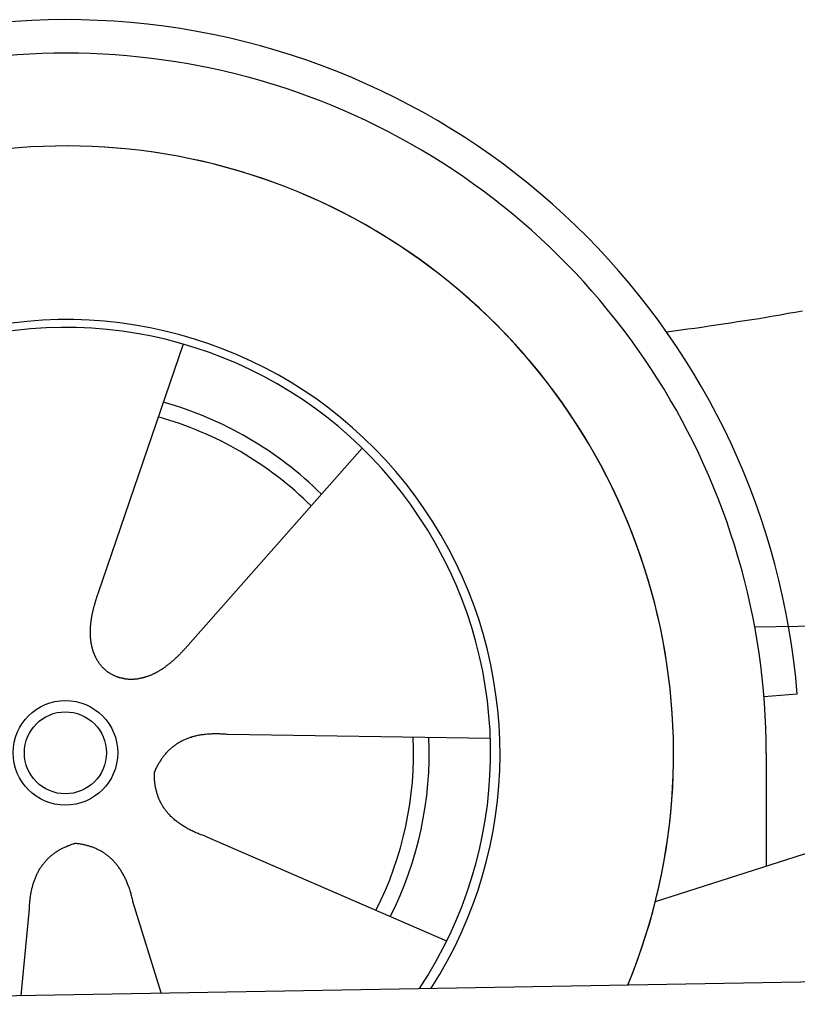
# Model space of a CAD drawing. Extents: x 562 to 7231, y 5567 to 12226.
# Tile 46 of 54: x 4734 to 5182, y 10379 to 10946. Entities that reach past the tile are written whole.
import ezdxf

# ---------------------------------------------------------------- set-up
doc = ezdxf.new("R2010")
doc.units = 0
doc.layers.get('0').update_dxf_attribs({"linetype": 'CONTINUOUS'})
doc.layers.add('CAR', color=10, linetype='CONTINUOUS')

msp = doc.modelspace()

# ---------------------------------------------------------------- linework, layer by layer
msp.add_line((4651.048, 10383.011), (6015.84, 10406.834))
at = {"layer": 'CAR'}
for p, q in [((4828.47, 10759.613), (4779.488, 10616.336)), ((4931.642, 10699.639), (4831.379, 10586.172)), ((5737.738, 10642.332), (5100.506, 10438.378)), ((5157.779, 10596.832), (5615.189, 10603.109)), ((5182.366, 10557.947), (5163.14, 10556.383)), ((5005.498, 10532.427), (4854.098, 10534.736)), ((5164.468, 10523.899), (5164.504, 10458.862)), ((4980.342, 10415.771), (4841.446, 10476.064)), ((4815.779, 10385.887), (4799.548, 10438.562)), ((4735.246, 10384.481), (4739.837, 10432.465))]:
    msp.add_line(p, q, dxfattribs=at)
for points in [[(5185.27, 10778.5, 0), (5181.09, 10777.8, 0), (5176.92, 10777.1, 0), (5172.76, 10776.3, 0), (5168.6, 10775.6, 0), (5164.45, 10774.9, 0), (5160.31, 10774.2, 0), (5156.18, 10773.6, 0), (5152.05, 10772.9, 0), (5147.93, 10772.3, 0), (5143.81, 10771.6, 0), (5139.7, 10771, 0), (5135.6, 10770.4, 0), (5131.51, 10769.8, 0), (5127.42, 10769.2, 0), (5123.34, 10768.6, 0), (5119.26, 10768.1, 0), (5115.2, 10767.5, 0), (5111.14, 10767, 0), (5107.08, 10766.5, 0)], [(4779.49, 10616.3, 0), (4779.38, 10616, 0), (4779.27, 10615.7, 0), (4779.16, 10615.4, 0), (4779.06, 10615.1, 0), (4778.95, 10614.7, 0), (4778.84, 10614.4, 0), (4778.74, 10614.1, 0), (4778.63, 10613.8, 0), (4778.53, 10613.4, 0), (4778.42, 10613.1, 0), (4778.32, 10612.8, 0), (4778.22, 10612.5, 0), (4778.12, 10612.2, 0), (4778.02, 10611.8, 0), (4777.92, 10611.5, 0), (4777.82, 10611.2, 0), (4777.72, 10610.8, 0), (4777.62, 10610.5, 0), (4777.53, 10610.2, 0), (4777.43, 10609.9, 0), (4777.34, 10609.5, 0), (4777.25, 10609.2, 0), (4777.16, 10608.9, 0), (4777.07, 10608.5, 0), (4776.98, 10608.2, 0), (4776.89, 10607.9, 0), (4776.8, 10607.5, 0), (4776.72, 10607.2, 0), (4776.64, 10606.9, 0), (4776.55, 10606.5, 0), (4776.47, 10606.2, 0), (4776.4, 10605.9, 0), (4776.32, 10605.5, 0), (4776.24, 10605.2, 0), (4776.17, 10604.9, 0), (4776.1, 10604.5, 0), (4776.03, 10604.2, 0), (4775.96, 10603.9, 0), (4775.89, 10603.5, 0), (4775.83, 10603.2, 0), (4775.76, 10602.9, 0), (4775.7, 10602.5, 0), (4775.64, 10602.2, 0), (4775.59, 10601.9, 0), (4775.53, 10601.5, 0), (4775.48, 10601.2, 0), (4775.43, 10600.9, 0), (4775.38, 10600.5, 0), (4775.33, 10600.2, 0), (4775.28, 10599.9, 0), (4775.24, 10599.5, 0), (4775.2, 10599.2, 0), (4775.16, 10598.9, 0), (4775.12, 10598.5, 0), (4775.09, 10598.2, 0), (4775.06, 10597.9, 0), (4775.03, 10597.5, 0), (4775, 10597.2, 0), (4774.98, 10596.9, 0), (4774.95, 10596.5, 0), (4774.93, 10596.2, 0), (4774.92, 10595.9, 0), (4774.9, 10595.5, 0), (4774.89, 10595.2, 0), (4774.88, 10594.9, 0), (4774.87, 10594.5, 0), (4774.86, 10594.2, 0), (4774.86, 10593.9, 0), (4774.86, 10593.5, 0), (4774.86, 10593.2, 0), (4774.87, 10592.9, 0), (4774.87, 10592.6, 0), (4774.88, 10592.2, 0), (4774.9, 10591.9, 0), (4774.91, 10591.6, 0), (4774.93, 10591.3, 0), (4774.95, 10590.9, 0), (4774.98, 10590.6, 0), (4775, 10590.3, 0), (4775.03, 10590, 0), (4775.06, 10589.6, 0), (4775.1, 10589.3, 0), (4775.14, 10589, 0), (4775.18, 10588.7, 0), (4775.22, 10588.4, 0), (4775.27, 10588, 0), (4775.32, 10587.7, 0), (4775.37, 10587.4, 0), (4775.43, 10587.1, 0), (4775.48, 10586.8, 0), (4775.54, 10586.5, 0), (4775.61, 10586.2, 0), (4775.68, 10585.9, 0), (4775.75, 10585.5, 0), (4775.82, 10585.2, 0), (4775.89, 10584.9, 0), (4775.97, 10584.6, 0), (4776.06, 10584.3, 0), (4776.14, 10584, 0), (4776.23, 10583.7, 0), (4776.32, 10583.4, 0), (4776.41, 10583.1, 0), (4776.51, 10582.8, 0), (4776.61, 10582.5, 0), (4776.72, 10582.2, 0), (4776.82, 10581.9, 0), (4776.93, 10581.7, 0), (4777.05, 10581.4, 0), (4777.16, 10581.1, 0), (4777.28, 10580.8, 0), (4777.4, 10580.5, 0), (4777.53, 10580.2, 0), (4777.66, 10579.9, 0), (4777.79, 10579.7, 0), (4777.92, 10579.4, 0), (4778.06, 10579.1, 0), (4778.2, 10578.8, 0), (4778.35, 10578.6, 0), (4778.5, 10578.3, 0), (4778.65, 10578, 0), (4778.8, 10577.8, 0), (4778.96, 10577.5, 0), (4779.12, 10577.2, 0), (4779.28, 10577, 0), (4779.45, 10576.7, 0), (4779.62, 10576.5, 0), (4779.79, 10576.2, 0), (4779.97, 10576, 0), (4780.15, 10575.7, 0), (4780.33, 10575.5, 0), (4780.52, 10575.2, 0), (4780.71, 10575, 0), (4780.9, 10574.8, 0), (4781.09, 10574.5, 0), (4781.29, 10574.3, 0), (4781.49, 10574.1, 0), (4781.7, 10573.8, 0), (4781.91, 10573.6, 0), (4782.12, 10573.4, 0), (4782.33, 10573.2, 0), (4782.55, 10572.9, 0), (4782.77, 10572.7, 0), (4783, 10572.5, 0), (4783.22, 10572.3, 0), (4783.45, 10572.1, 0), (4783.69, 10571.9, 0), (4783.92, 10571.7, 0), (4784.16, 10571.5, 0), (4784.41, 10571.3, 0), (4784.65, 10571.1, 0), (4784.9, 10570.9, 0), (4785.15, 10570.7, 0), (4785.41, 10570.6, 0), (4785.67, 10570.4, 0), (4785.93, 10570.2, 0), (4786.19, 10570, 0), (4786.46, 10569.9, 0), (4786.73, 10569.7, 0), (4787, 10569.5, 0)], [(4831.38, 10586.2, 0), (4831.16, 10585.9, 0), (4830.93, 10585.7, 0), (4830.71, 10585.4, 0), (4830.48, 10585.2, 0), (4830.26, 10584.9, 0), (4830.03, 10584.7, 0), (4829.8, 10584.4, 0), (4829.58, 10584.2, 0), (4829.35, 10583.9, 0), (4829.12, 10583.7, 0), (4828.89, 10583.4, 0), (4828.65, 10583.2, 0), (4828.42, 10582.9, 0), (4828.19, 10582.7, 0), (4827.95, 10582.4, 0), (4827.72, 10582.2, 0), (4827.48, 10581.9, 0), (4827.24, 10581.7, 0), (4827.01, 10581.4, 0), (4826.77, 10581.2, 0), (4826.53, 10580.9, 0), (4826.29, 10580.7, 0), (4826.04, 10580.4, 0), (4825.8, 10580.2, 0), (4825.56, 10580, 0), (4825.31, 10579.7, 0), (4825.07, 10579.5, 0), (4824.82, 10579.3, 0), (4824.57, 10579, 0), (4824.32, 10578.8, 0), (4824.07, 10578.5, 0), (4823.82, 10578.3, 0), (4823.57, 10578.1, 0), (4823.32, 10577.8, 0), (4823.07, 10577.6, 0), (4822.81, 10577.4, 0), (4822.55, 10577.2, 0), (4822.3, 10576.9, 0), (4822.04, 10576.7, 0), (4821.78, 10576.5, 0), (4821.52, 10576.3, 0), (4821.26, 10576.1, 0), (4821, 10575.8, 0), (4820.74, 10575.6, 0), (4820.47, 10575.4, 0), (4820.21, 10575.2, 0), (4819.94, 10575, 0), (4819.68, 10574.8, 0), (4819.41, 10574.6, 0), (4819.14, 10574.4, 0), (4818.87, 10574.2, 0), (4818.6, 10574, 0), (4818.33, 10573.8, 0), (4818.06, 10573.6, 0), (4817.78, 10573.4, 0), (4817.51, 10573.2, 0), (4817.23, 10573, 0), (4816.96, 10572.8, 0), (4816.68, 10572.6, 0), (4816.4, 10572.4, 0), (4816.12, 10572.2, 0), (4815.84, 10572.1, 0), (4815.56, 10571.9, 0), (4815.28, 10571.7, 0), (4815, 10571.5, 0), (4814.72, 10571.4, 0), (4814.43, 10571.2, 0), (4814.15, 10571, 0), (4813.86, 10570.9, 0), (4813.57, 10570.7, 0), (4813.29, 10570.6, 0), (4813, 10570.4, 0), (4812.71, 10570.2, 0), (4812.42, 10570.1, 0), (4812.13, 10569.9, 0), (4811.84, 10569.8, 0), (4811.54, 10569.7, 0), (4811.25, 10569.5, 0), (4810.96, 10569.4, 0), (4810.66, 10569.2, 0), (4810.37, 10569.1, 0), (4810.07, 10569, 0), (4809.78, 10568.9, 0), (4809.48, 10568.7, 0), (4809.18, 10568.6, 0), (4808.88, 10568.5, 0), (4808.58, 10568.4, 0), (4808.28, 10568.3, 0), (4807.98, 10568.2, 0), (4807.68, 10568.1, 0), (4807.38, 10568, 0), (4807.08, 10567.9, 0), (4806.78, 10567.8, 0), (4806.48, 10567.7, 0), (4806.17, 10567.6, 0), (4805.87, 10567.5, 0), (4805.57, 10567.4, 0), (4805.26, 10567.3, 0), (4804.96, 10567.3, 0), (4804.65, 10567.2, 0), (4804.35, 10567.1, 0), (4804.04, 10567.1, 0), (4803.73, 10567, 0), (4803.43, 10566.9, 0), (4803.12, 10566.9, 0), (4802.82, 10566.8, 0), (4802.51, 10566.8, 0), (4802.2, 10566.7, 0), (4801.9, 10566.7, 0), (4801.59, 10566.7, 0), (4801.28, 10566.6, 0), (4800.97, 10566.6, 0), (4800.67, 10566.6, 0), (4800.36, 10566.6, 0), (4800.05, 10566.5, 0), (4799.74, 10566.5, 0), (4799.44, 10566.5, 0), (4799.13, 10566.5, 0), (4798.82, 10566.5, 0), (4798.52, 10566.5, 0), (4798.21, 10566.5, 0), (4797.9, 10566.5, 0), (4797.6, 10566.5, 0), (4797.29, 10566.5, 0), (4796.98, 10566.5, 0), (4796.68, 10566.6, 0), (4796.37, 10566.6, 0), (4796.07, 10566.6, 0), (4795.76, 10566.6, 0), (4795.46, 10566.7, 0), (4795.16, 10566.7, 0), (4794.85, 10566.8, 0), (4794.55, 10566.8, 0), (4794.25, 10566.9, 0), (4793.95, 10566.9, 0), (4793.65, 10567, 0), (4793.35, 10567.1, 0), (4793.05, 10567.1, 0), (4792.75, 10567.2, 0), (4792.45, 10567.3, 0), (4792.16, 10567.4, 0), (4791.86, 10567.4, 0), (4791.57, 10567.5, 0), (4791.27, 10567.6, 0), (4790.98, 10567.7, 0), (4790.69, 10567.8, 0), (4790.4, 10567.9, 0), (4790.11, 10568, 0), (4789.82, 10568.2, 0), (4789.53, 10568.3, 0), (4789.24, 10568.4, 0), (4788.96, 10568.5, 0), (4788.68, 10568.7, 0), (4788.39, 10568.8, 0), (4788.11, 10568.9, 0), (4787.83, 10569.1, 0), (4787.55, 10569.2, 0), (4787.28, 10569.4, 0), (4787, 10569.5, 0)], [(4854.1, 10534.7, 0), (4853.43, 10534.8, 0), (4852.77, 10534.9, 0), (4852.11, 10534.9, 0), (4851.46, 10535, 0), (4850.81, 10535, 0), (4850.17, 10535, 0), (4849.53, 10535.1, 0), (4848.89, 10535.1, 0), (4848.26, 10535.1, 0), (4847.64, 10535.1, 0), (4847.02, 10535.1, 0), (4846.4, 10535.1, 0), (4845.79, 10535.1, 0), (4845.19, 10535.1, 0), (4844.59, 10535, 0), (4843.99, 10535, 0), (4843.4, 10535, 0), (4842.81, 10534.9, 0), (4842.23, 10534.9, 0), (4841.65, 10534.8, 0), (4841.08, 10534.8, 0), (4840.52, 10534.7, 0), (4839.95, 10534.6, 0), (4839.39, 10534.6, 0), (4838.84, 10534.5, 0), (4838.29, 10534.4, 0), (4837.75, 10534.3, 0), (4837.21, 10534.2, 0), (4836.68, 10534.1, 0), (4836.15, 10534, 0), (4835.62, 10533.8, 0), (4835.1, 10533.7, 0), (4834.59, 10533.6, 0), (4834.08, 10533.4, 0), (4833.57, 10533.3, 0), (4833.07, 10533.1, 0), (4832.57, 10533, 0), (4832.08, 10532.8, 0), (4831.59, 10532.6, 0), (4831.11, 10532.5, 0), (4830.63, 10532.3, 0), (4830.16, 10532.1, 0), (4829.69, 10531.9, 0), (4829.23, 10531.7, 0), (4828.77, 10531.5, 0), (4828.32, 10531.3, 0), (4827.87, 10531, 0), (4827.43, 10530.8, 0), (4826.99, 10530.6, 0), (4826.55, 10530.3, 0), (4826.12, 10530.1, 0), (4825.7, 10529.8, 0), (4825.28, 10529.6, 0), (4824.86, 10529.3, 0), (4824.45, 10529, 0), (4824.05, 10528.8, 0), (4823.64, 10528.5, 0), (4823.25, 10528.2, 0), (4822.86, 10527.9, 0), (4822.47, 10527.6, 0), (4822.09, 10527.3, 0), (4821.71, 10527, 0), (4821.34, 10526.7, 0), (4820.97, 10526.3, 0), (4820.61, 10526, 0), (4820.25, 10525.7, 0), (4819.89, 10525.3, 0), (4819.54, 10525, 0), (4819.2, 10524.6, 0), (4818.86, 10524.2, 0), (4818.53, 10523.9, 0), (4818.2, 10523.5, 0), (4817.87, 10523.1, 0), (4817.55, 10522.7, 0), (4817.23, 10522.3, 0), (4816.92, 10521.9, 0), (4816.62, 10521.5, 0), (4816.32, 10521.1, 0), (4816.02, 10520.7, 0), (4815.73, 10520.3, 0), (4815.44, 10519.8, 0), (4815.16, 10519.4, 0), (4814.88, 10518.9, 0), (4814.61, 10518.5, 0), (4814.34, 10518, 0), (4814.08, 10517.6, 0), (4813.82, 10517.1, 0), (4813.56, 10516.6, 0), (4813.31, 10516.1, 0), (4813.07, 10515.7, 0), (4812.83, 10515.2, 0), (4812.59, 10514.7, 0), (4812.36, 10514.2, 0), (4812.14, 10513.7, 0), (4811.92, 10513.1, 0)], [(4841.45, 10476.1, 0), (4840.81, 10476.3, 0), (4840.18, 10476.5, 0), (4839.56, 10476.7, 0), (4838.95, 10477, 0), (4838.34, 10477.2, 0), (4837.74, 10477.4, 0), (4837.15, 10477.7, 0), (4836.56, 10477.9, 0), (4835.99, 10478.1, 0), (4835.41, 10478.4, 0), (4834.85, 10478.7, 0), (4834.29, 10478.9, 0), (4833.74, 10479.2, 0), (4833.19, 10479.4, 0), (4832.65, 10479.7, 0), (4832.12, 10480, 0), (4831.6, 10480.3, 0), (4831.08, 10480.5, 0), (4830.57, 10480.8, 0), (4830.07, 10481.1, 0), (4829.57, 10481.4, 0), (4829.08, 10481.7, 0), (4828.6, 10482, 0), (4828.12, 10482.3, 0), (4827.65, 10482.6, 0), (4827.19, 10482.9, 0), (4826.74, 10483.2, 0), (4826.29, 10483.5, 0), (4825.85, 10483.9, 0), (4825.41, 10484.2, 0), (4824.98, 10484.5, 0), (4824.56, 10484.8, 0), (4824.15, 10485.2, 0), (4823.74, 10485.5, 0), (4823.34, 10485.9, 0), (4822.95, 10486.2, 0), (4822.56, 10486.5, 0), (4822.18, 10486.9, 0), (4821.81, 10487.3, 0), (4821.44, 10487.6, 0), (4821.08, 10488, 0), (4820.73, 10488.4, 0), (4820.39, 10488.7, 0), (4820.05, 10489.1, 0), (4819.72, 10489.5, 0), (4819.39, 10489.9, 0), (4819.08, 10490.2, 0), (4818.76, 10490.6, 0), (4818.46, 10491, 0), (4818.16, 10491.4, 0), (4817.87, 10491.8, 0), (4817.59, 10492.2, 0), (4817.31, 10492.6, 0), (4817.04, 10493.1, 0), (4816.78, 10493.5, 0), (4816.53, 10493.9, 0), (4816.28, 10494.3, 0), (4816.03, 10494.7, 0), (4815.8, 10495.2, 0), (4815.57, 10495.6, 0), (4815.35, 10496, 0), (4815.14, 10496.5, 0), (4814.93, 10496.9, 0), (4814.73, 10497.4, 0), (4814.53, 10497.8, 0), (4814.35, 10498.3, 0), (4814.17, 10498.8, 0), (4813.99, 10499.2, 0), (4813.83, 10499.7, 0), (4813.67, 10500.2, 0), (4813.51, 10500.6, 0), (4813.37, 10501.1, 0), (4813.23, 10501.6, 0), (4813.1, 10502.1, 0), (4812.97, 10502.6, 0), (4812.86, 10503.1, 0), (4812.74, 10503.6, 0), (4812.64, 10504.1, 0), (4812.54, 10504.6, 0), (4812.45, 10505.1, 0), (4812.37, 10505.6, 0), (4812.29, 10506.1, 0), (4812.22, 10506.6, 0), (4812.16, 10507.1, 0), (4812.1, 10507.7, 0), (4812.05, 10508.2, 0), (4812.01, 10508.7, 0), (4811.97, 10509.3, 0), (4811.95, 10509.8, 0), (4811.92, 10510.4, 0), (4811.91, 10510.9, 0), (4811.9, 10511.5, 0), (4811.9, 10512, 0), (4811.91, 10512.6, 0), (4811.92, 10513.1, 0)], [(4739.84, 10432.5, 0), (4739.85, 10433.1, 0), (4739.86, 10433.8, 0), (4739.89, 10434.5, 0), (4739.91, 10435.1, 0), (4739.95, 10435.8, 0), (4739.98, 10436.4, 0), (4740.03, 10437, 0), (4740.08, 10437.7, 0), (4740.13, 10438.3, 0), (4740.19, 10438.9, 0), (4740.26, 10439.5, 0), (4740.33, 10440.2, 0), (4740.41, 10440.8, 0), (4740.5, 10441.4, 0), (4740.58, 10442, 0), (4740.68, 10442.5, 0), (4740.78, 10443.1, 0), (4740.89, 10443.7, 0), (4741, 10444.3, 0), (4741.12, 10444.8, 0), (4741.24, 10445.4, 0), (4741.37, 10446, 0), (4741.5, 10446.5, 0), (4741.64, 10447.1, 0), (4741.79, 10447.6, 0), (4741.94, 10448.1, 0), (4742.09, 10448.7, 0), (4742.26, 10449.2, 0), (4742.43, 10449.7, 0), (4742.6, 10450.2, 0), (4742.78, 10450.7, 0), (4742.96, 10451.2, 0), (4743.15, 10451.7, 0), (4743.35, 10452.2, 0), (4743.55, 10452.7, 0), (4743.76, 10453.2, 0), (4743.97, 10453.7, 0), (4744.19, 10454.1, 0), (4744.42, 10454.6, 0), (4744.65, 10455.1, 0), (4744.88, 10455.5, 0), (4745.12, 10456, 0), (4745.37, 10456.4, 0), (4745.62, 10456.8, 0), (4745.88, 10457.3, 0), (4746.14, 10457.7, 0), (4746.41, 10458.1, 0), (4746.69, 10458.5, 0), (4746.97, 10458.9, 0), (4747.26, 10459.4, 0), (4747.55, 10459.8, 0), (4747.84, 10460.1, 0), (4748.15, 10460.5, 0), (4748.46, 10460.9, 0), (4748.77, 10461.3, 0), (4749.09, 10461.7, 0), (4749.42, 10462, 0), (4749.75, 10462.4, 0), (4750.09, 10462.8, 0), (4750.43, 10463.1, 0), (4750.78, 10463.5, 0), (4751.13, 10463.8, 0), (4751.49, 10464.1, 0), (4751.85, 10464.5, 0), (4752.23, 10464.8, 0), (4752.6, 10465.1, 0), (4752.98, 10465.4, 0), (4753.37, 10465.7, 0), (4753.76, 10466, 0), (4754.16, 10466.3, 0), (4754.57, 10466.6, 0), (4754.98, 10466.9, 0), (4755.39, 10467.2, 0), (4755.82, 10467.5, 0), (4756.24, 10467.7, 0), (4756.68, 10468, 0), (4757.11, 10468.3, 0), (4757.56, 10468.5, 0), (4758.01, 10468.8, 0), (4758.46, 10469, 0), (4758.92, 10469.2, 0), (4759.39, 10469.5, 0), (4759.86, 10469.7, 0), (4760.34, 10469.9, 0), (4760.82, 10470.1, 0), (4761.31, 10470.3, 0), (4761.81, 10470.6, 0), (4762.31, 10470.8, 0), (4762.81, 10470.9, 0), (4763.32, 10471.1, 0), (4763.84, 10471.3, 0), (4764.36, 10471.5, 0), (4764.89, 10471.7, 0), (4765.43, 10471.8, 0), (4765.97, 10472, 0)], [(4799.55, 10438.6, 0), (4799.4, 10439.2, 0), (4799.25, 10439.9, 0), (4799.1, 10440.5, 0), (4798.94, 10441.1, 0), (4798.78, 10441.8, 0), (4798.61, 10442.4, 0), (4798.44, 10443, 0), (4798.26, 10443.6, 0), (4798.08, 10444.2, 0), (4797.89, 10444.8, 0), (4797.7, 10445.4, 0), (4797.51, 10446, 0), (4797.31, 10446.6, 0), (4797.11, 10447.1, 0), (4796.9, 10447.7, 0), (4796.69, 10448.3, 0), (4796.47, 10448.8, 0), (4796.25, 10449.4, 0), (4796.02, 10449.9, 0), (4795.79, 10450.4, 0), (4795.56, 10451, 0), (4795.32, 10451.5, 0), (4795.08, 10452, 0), (4794.83, 10452.5, 0), (4794.58, 10453, 0), (4794.32, 10453.5, 0), (4794.06, 10454, 0), (4793.8, 10454.5, 0), (4793.53, 10454.9, 0), (4793.25, 10455.4, 0), (4792.98, 10455.9, 0), (4792.69, 10456.3, 0), (4792.41, 10456.8, 0), (4792.11, 10457.2, 0), (4791.82, 10457.6, 0), (4791.52, 10458.1, 0), (4791.21, 10458.5, 0), (4790.9, 10458.9, 0), (4790.59, 10459.3, 0), (4790.27, 10459.7, 0), (4789.95, 10460.1, 0), (4789.62, 10460.5, 0), (4789.29, 10460.9, 0), (4788.95, 10461.3, 0), (4788.61, 10461.6, 0), (4788.27, 10462, 0), (4787.92, 10462.4, 0), (4787.57, 10462.7, 0), (4787.21, 10463.1, 0), (4786.85, 10463.4, 0), (4786.48, 10463.7, 0), (4786.11, 10464.1, 0), (4785.73, 10464.4, 0), (4785.35, 10464.7, 0), (4784.97, 10465, 0), (4784.58, 10465.3, 0), (4784.19, 10465.6, 0), (4783.79, 10465.9, 0), (4783.39, 10466.2, 0), (4782.98, 10466.4, 0), (4782.57, 10466.7, 0), (4782.15, 10467, 0), (4781.73, 10467.2, 0), (4781.31, 10467.5, 0), (4780.88, 10467.7, 0), (4780.45, 10467.9, 0), (4780.01, 10468.2, 0), (4779.57, 10468.4, 0), (4779.12, 10468.6, 0), (4778.67, 10468.8, 0), (4778.22, 10469, 0), (4777.76, 10469.2, 0), (4777.29, 10469.4, 0), (4776.82, 10469.6, 0), (4776.35, 10469.8, 0), (4775.87, 10470, 0), (4775.39, 10470.1, 0), (4774.91, 10470.3, 0), (4774.42, 10470.4, 0), (4773.92, 10470.6, 0), (4773.42, 10470.7, 0), (4772.92, 10470.9, 0), (4772.41, 10471, 0), (4771.9, 10471.1, 0), (4771.38, 10471.2, 0), (4770.86, 10471.3, 0), (4770.33, 10471.4, 0), (4769.8, 10471.5, 0), (4769.27, 10471.6, 0), (4768.73, 10471.7, 0), (4768.18, 10471.8, 0), (4767.64, 10471.8, 0), (4767.08, 10471.9, 0), (4766.53, 10472, 0), (4765.97, 10472, 0)]]:
    msp.add_polyline3d(points, dxfattribs=at)
for radius in [30.149, 23.625]:
    msp.add_circle((4760.637, 10524.19), radius, dxfattribs=at)
for centre, radius, start, end in [((4761.059, 10523.677), 422.698, 4.65041, 165.21264), ((4761.059, 10523.677), 403.409, 0.03154, 193.93116), ((4761.059, 10523.677), 350, 337.64956, 204.35045), ((4761.059, 10523.677), 350, 337.68758, 204.35045), ((4761.059, 10523.677), 250, 327.29649, 162.22918), ((4760.637, 10524.19), 245, 326.36505, 161.98037), ((4760.637, 10524.19), 209.639, 45.262, 74.39945), ((4760.637, 10524.19), 200.649, 45.11518, 74.54628), ((4760.637, 10524.19), 200.649, 333.11518, 2.54628), ((4760.637, 10524.19), 209.639, 333.262, 2.39945)]:
    msp.add_arc(centre, radius, start, end, dxfattribs=at)

doc.saveas('drawing.dxf')
